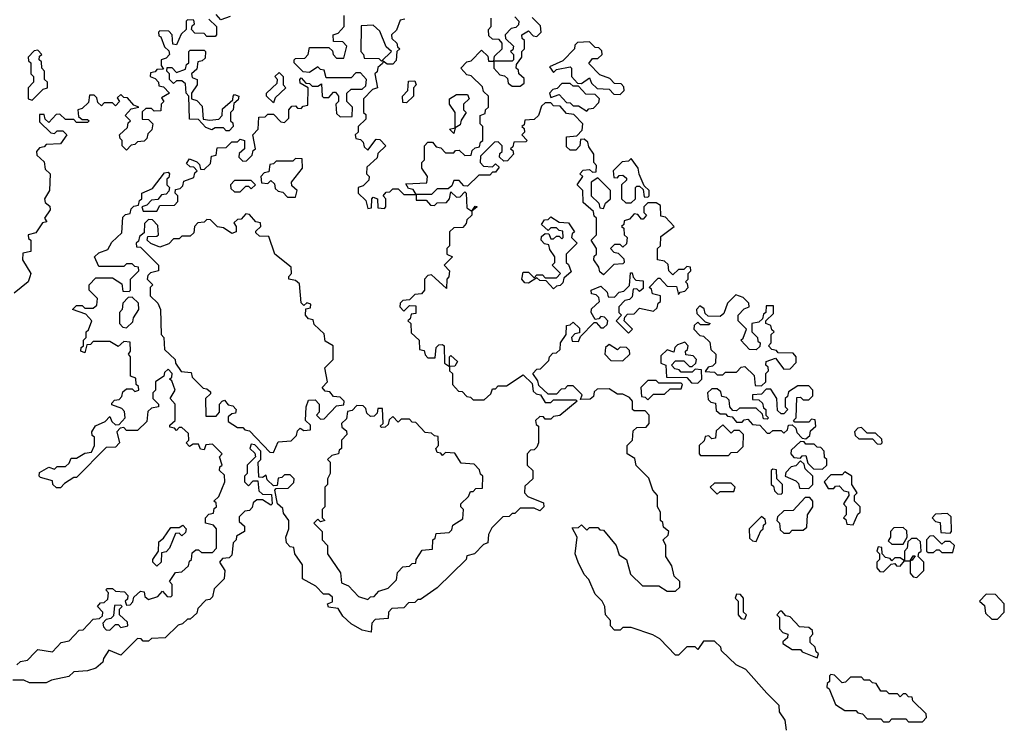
# Model space of a CAD drawing. Extents: x 2737311 to 2867920, y 875798 to 1012690.
# Tile 40 of 79: x 2785410 to 2788960, y 979276 to 981830. Entities that reach past the tile are written whole.
import ezdxf

# ---------------------------------------------------------------- set-up
doc = ezdxf.new("R2010")
doc.units = 0

msp = doc.modelspace()

# ---------------------------------------------------------------- linework, layer by layer
at = {"layer": '0CON20XD'}
for points in [[(2786091.7, 981831.7), (2786120, 981805), (2786120, 981775), (2786115, 981770), (2786085, 981770), (2786075, 981780), (2786041.7, 981781.7), (2786030, 981795), (2786031.7, 981808.3), (2786040, 981815), (2786038.3, 981828.3), (2786015, 981830), (2786010, 981825), (2786010, 981795), (2785991.7, 981778.3), (2785975, 981740), (2785961.7, 981741.7), (2785960, 981775), (2785948.3, 981788.3), (2785915, 981790), (2785910, 981785), (2785911.7, 981771.7), (2785918.3, 981768.3), (2785931.7, 981731.7), (2785948.3, 981718.3), (2785950, 981705), (2785938.3, 981691.7), (2785920, 981685), (2785920, 981665), (2785928.3, 981651.7), (2785905, 981650), (2785898.3, 981641.7), (2785881.7, 981638.3), (2785880, 981625), (2785898.3, 981618.3), (2785910, 981605), (2785911.7, 981591.7), (2785928.3, 981588.3), (2785950, 981565), (2785921.7, 981548.3), (2785930, 981535), (2785920, 981525), (2785918.3, 981501.7), (2785895, 981500), (2785885, 981510), (2785865, 981510), (2785851.7, 981498.3), (2785851.7, 981471.7), (2785875, 981470), (2785890, 981455), (2785887, 981433), (2785871.7, 981418.3), (2785868.3, 981401.7), (2785858.3, 981391.7), (2785835, 981390), (2785825, 981380), (2785811.7, 981378.3), (2785795, 981360), (2785780, 981375), (2785780, 981395), (2785771.7, 981401.7), (2785770, 981415), (2785798.3, 981441.7), (2785801.7, 981458.3), (2785810, 981465), (2785790, 981485), (2785811.7, 981508.3), (2785840, 981515), (2785821.7, 981521.7), (2785798.3, 981548.3), (2785785, 981550), (2785775, 981560), (2785761.7, 981548.3), (2785770, 981535), (2785755, 981520), (2785745, 981530), (2785715, 981530), (2785705, 981520), (2785691.7, 981531.7), (2785688.3, 981548.3), (2785678.3, 981558.3), (2785661.7, 981558.3), (2785658.3, 981531.7), (2785635, 981510), (2785620, 981505), (2785621.7, 981481.7), (2785635, 981470), (2785655, 981470), (2785660, 981465), (2785655, 981460), (2785615, 981460), (2785605, 981470), (2785575, 981470), (2785555, 981490), (2785541.7, 981488.3), (2785515, 981460), (2785501.7, 981471.7), (2785498.3, 981488.3), (2785481.7, 981488.3), (2785481.7, 981461.7), (2785521.7, 981421.7), (2785535, 981420), (2785545, 981430), (2785565, 981430), (2785580, 981415), (2785557, 981383), (2785505, 981380), (2785498.3, 981371.7), (2785481.7, 981368.3), (2785470, 981355), (2785471.7, 981341.7), (2785498.3, 981318.3), (2785501.7, 981291.7), (2785520, 981275), (2785517.5, 981215), (2785500, 981185), (2785501.7, 981171.7), (2785518.3, 981158.3), (2785520, 981145), (2785500, 981115), (2785508.3, 981101.7), (2785491.7, 981098.3), (2785468.3, 981061.7), (2785440, 981055), (2785441.7, 981041.7), (2785450, 981035), (2785450, 980995), (2785421.7, 980988.3), (2785420, 980965), (2785450, 980915), (2785447, 980903), (2785440, 980885), (2785390, 980845)], [(2785571.7, 980158.3), (2785557, 980143), (2785543, 980143), (2785530, 980155), (2785528.3, 980168.3), (2785485, 980180), (2785480, 980185), (2785481.7, 980198.3), (2785515, 980217.5), (2785535, 980210), (2785545, 980220), (2785575, 980220), (2785588.3, 980231.7), (2785595, 980250), (2785615, 980250), (2785645, 980267.5), (2785668.3, 980271.7), (2785680, 980295), (2785680, 980325), (2785671.7, 980331.7), (2785670, 980345), (2785683.6, 980366.4), (2785718.3, 980381.7), (2785735, 980400), (2785741.7, 980381.7), (2785755, 980370), (2785768.3, 980371.7), (2785790, 980395), (2785788.3, 980418.3), (2785778.3, 980428.3), (2785741.7, 980441.7), (2785741.7, 980448.3), (2785751.7, 980458.3), (2785768.3, 980461.7), (2785778.3, 980471.7), (2785781.7, 980488.3), (2785795, 980500), (2785815, 980500), (2785825, 980490), (2785840, 980495), (2785838.3, 980508.3), (2785830, 980515), (2785828.3, 980538.3), (2785810, 980545), (2785810, 980615), (2785802.5, 980625), (2785810, 980635), (2785808.3, 980668.3), (2785785, 980670), (2785765, 980652.5), (2785735, 980670), (2785675, 980670), (2785665, 980660), (2785651.7, 980658.3), (2785645, 980630), (2785630, 980635), (2785631.7, 980648.3), (2785640, 980655), (2785640, 980675), (2785650, 980685), (2785650, 980705), (2785658.3, 980711.7), (2785670, 980745), (2785648.3, 980768.3), (2785600, 980785), (2785615, 980800), (2785635, 980800), (2785645, 980790), (2785675, 980790), (2785688.3, 980801.7), (2785690, 980825), (2785660, 980855), (2785660, 980875), (2785685, 980900), (2785745, 980900), (2785778.3, 980878.3), (2785781.7, 980851.7), (2785805, 980850), (2785810, 980855), (2785810, 980895), (2785840, 980925), (2785838.3, 980938.3), (2785825, 980940), (2785815, 980950), (2785795, 980950), (2785785, 980940), (2785695, 980940), (2785680, 980975), (2785695, 980990), (2785728.3, 981001.7), (2785741.7, 981028.3), (2785778.3, 981061.7), (2785781.7, 981118.3), (2785791.7, 981128.3), (2785808.3, 981131.7), (2785811.7, 981148.3), (2785821.7, 981158.3), (2785838.3, 981161.7), (2785841.7, 981178.3), (2785850, 981185), (2785850, 981205), (2785888.3, 981221.7), (2785931.7, 981278.3), (2785945, 981280), (2785950, 981275), (2785948.3, 981261.7), (2785940, 981255), (2785940, 981235), (2785950, 981225), (2785948.3, 981211.7), (2785938.3, 981201.7), (2785921.7, 981198.3), (2785908.3, 981181.7), (2785885, 981180), (2785868.3, 981161.7), (2785850, 981155), (2785855, 981140), (2785905, 981140), (2785915, 981160), (2785968.3, 981161.7), (2785980, 981175), (2785980, 981195), (2785970, 981205), (2785971.7, 981218.3), (2785988.3, 981221.7), (2785998.3, 981231.7), (2786001.7, 981248.3), (2786038.3, 981261.7), (2786041.7, 981278.3), (2786050, 981285), (2786038.3, 981298.3), (2786025, 981300), (2786011.7, 981311.7), (2786021.7, 981328.3), (2786048.3, 981318.3), (2786058.3, 981308.3), (2786061.7, 981291.7), (2786075, 981290), (2786098.3, 981311.7), (2786101.7, 981338.3), (2786118.3, 981341.7), (2786121.7, 981368.3), (2786155, 981370), (2786175, 981390), (2786195, 981390), (2786205, 981400), (2786220, 981395), (2786220, 981365), (2786201.7, 981348.3), (2786200, 981335), (2786215, 981320), (2786228.3, 981321.7), (2786248.3, 981341.7), (2786251.7, 981358.3), (2786260, 981365), (2786250, 981415), (2786270, 981435), (2786271.7, 981478.3), (2786295, 981480), (2786305, 981490), (2786325, 981490), (2786351.7, 981461.7), (2786365, 981460), (2786380, 981475), (2786380, 981505), (2786391.7, 981518.3), (2786405, 981520), (2786411.7, 981511.7), (2786425, 981510), (2786431.7, 981518.3), (2786448.3, 981521.7), (2786450, 981585), (2786421.7, 981601.7), (2786420, 981615), (2786425, 981620), (2786441.7, 981601.7), (2786455, 981600), (2786465, 981590), (2786485, 981590), (2786498.3, 981598.3), (2786500, 981555), (2786505, 981550), (2786525, 981550), (2786541.7, 981568.3), (2786548.3, 981568.3), (2786560, 981555), (2786560, 981535), (2786550, 981525), (2786551.7, 981491.7), (2786565, 981480), (2786608.3, 981481.7), (2786610, 981515), (2786590, 981535), (2786590, 981565), (2786605, 981580), (2786645, 981580), (2786658.3, 981591.7), (2786660, 981615), (2786638.3, 981638.3), (2786621.7, 981638.3), (2786605, 981620), (2786515, 981620), (2786508.3, 981648.3), (2786495, 981650), (2786485, 981660), (2786455, 981640), (2786431.7, 981641.7), (2786400, 981675), (2786400, 981685), (2786405, 981690), (2786438.3, 981691.7), (2786450, 981705), (2786455, 981730), (2786525, 981730), (2786538.3, 981718.3), (2786540, 981705), (2786551.7, 981691.7), (2786578.3, 981691.7), (2786590, 981735), (2786575, 981750), (2786541.7, 981751.7), (2786540, 981775), (2786558.3, 981781.7), (2786580, 981805), (2786580, 981845)], [(2786168.3, 981841.7), (2786135, 981830), (2786118.3, 981848.3)], [(2786798.3, 981831.7), (2786781.7, 981828.3), (2786768.3, 981791.7), (2786750, 981775), (2786751.7, 981761.7), (2786770, 981745), (2786771.7, 981731.7), (2786780, 981725), (2786770, 981715), (2786767, 981683), (2786755, 981670), (2786735, 981670), (2786720, 981680), (2786718.3, 981671.7), (2786701.7, 981658.3), (2786698.3, 981641.7), (2786690, 981635), (2786700, 981585), (2786681.7, 981578.3), (2786650, 981545), (2786650, 981495), (2786658.3, 981488.3), (2786658.3, 981471.7), (2786630, 981445), (2786630, 981425), (2786620, 981415), (2786621.7, 981401.7), (2786638.3, 981398.3), (2786648.3, 981388.3), (2786651.7, 981371.7), (2786665, 981360), (2786695, 981400), (2786708.3, 981398.3), (2786730, 981375), (2786701.7, 981348.3), (2786698.3, 981331.7), (2786661.7, 981298.3), (2786660, 981275), (2786670, 981265), (2786668.3, 981251.7), (2786648.3, 981231.7), (2786630, 981225), (2786630, 981205), (2786658.3, 981178.3), (2786665, 981150), (2786678.3, 981151.7), (2786680, 981185), (2786685, 981190), (2786700, 981185), (2786701.7, 981151.7), (2786725, 981150), (2786730, 981155), (2786730, 981185), (2786720, 981195), (2786731.7, 981208.3), (2786745, 981210), (2786755, 981220), (2786775, 981220), (2786795, 981200), (2786840, 981200), (2786828.3, 981218.3), (2786811.7, 981221.7), (2786801.7, 981238.3), (2786878.3, 981241.7), (2786880, 981265), (2786860, 981295), (2786860, 981315), (2786870, 981325), (2786870, 981375), (2786881.7, 981388.3), (2786898.3, 981388.3), (2786911.7, 981371.7), (2786928.3, 981368.3), (2786945, 981350), (2786975, 981350), (2786981.7, 981358.3), (2786995, 981360), (2787015, 981340), (2787038.3, 981341.7), (2787041.7, 981358.3), (2787051.7, 981368.3), (2787068.3, 981371.7), (2787071.7, 981388.3), (2787080, 981395), (2787080, 981445), (2787070, 981455), (2787070, 981485), (2787088.3, 981491.7), (2787090, 981505), (2787100, 981515), (2787100, 981555), (2787081.7, 981571.7), (2787078.3, 981588.3), (2787038.3, 981628.3), (2787021.7, 981631.7), (2787000, 981655), (2787021.7, 981678.3), (2787038.3, 981681.7), (2787075, 981720), (2787098.3, 981698.3), (2787100, 981680), (2787120, 981680), (2787121.7, 981698.3), (2787150, 981725), (2787150, 981745), (2787138.3, 981758.3), (2787115, 981760), (2787101.7, 981771.7), (2787100, 981795), (2787110, 981805), (2787110, 981835)], [(2787195, 981840), (2787210, 981825), (2787208.3, 981811.7), (2787198.3, 981801.7), (2787181.7, 981798.3), (2787160, 981775), (2787161.7, 981761.7), (2787190, 981735), (2787188.3, 981721.7), (2787180, 981715), (2787190, 981705), (2787190, 981685), (2787185, 981680), (2787120, 981680), (2787120, 981655), (2787141.7, 981631.7), (2787158.3, 981628.3), (2787168.3, 981618.3), (2787171.7, 981601.7), (2787185, 981590), (2787215, 981590), (2787228.3, 981601.7), (2787228.3, 981618.3), (2787210, 981635), (2787208.3, 981648.3), (2787200, 981655), (2787201.7, 981668.3), (2787220, 981695), (2787220, 981715), (2787230, 981725), (2787230, 981755), (2787221.7, 981761.7), (2787220, 981775), (2787245, 981790), (2787261.7, 981771.7), (2787275, 981770), (2787290, 981785), (2787288.3, 981808.3), (2787258.3, 981838.3)], [(2786715, 981680), (2786750, 981715), (2786731.7, 981731.7), (2786708.3, 981788.3), (2786685, 981810), (2786641.7, 981808.3), (2786640, 981715), (2786650, 981705), (2786651.7, 981691.7), (2786705, 981690), (2786715, 981680)], [(2785455, 981540), (2785495, 981580), (2785510, 981585), (2785510, 981605), (2785500, 981615), (2785500, 981645), (2785490, 981655), (2785488.3, 981678.3), (2785480, 981685), (2785481.7, 981698.3), (2785490, 981705), (2785475, 981720), (2785461.7, 981718.3), (2785440, 981695), (2785441.7, 981681.7), (2785450, 981675), (2785450, 981635), (2785460, 981625), (2785460, 981605), (2785440, 981585), (2785440, 981545), (2785455, 981540)], [(2786165, 981430), (2786155, 981430), (2786145, 981440), (2786115, 981440), (2786103, 981433), (2786081.7, 981441.7), (2786055, 981470), (2786021.7, 981471.7), (2786020, 981555), (2786010, 981565), (2786008.3, 981598.3), (2785995, 981610), (2785975, 981610), (2785965, 981600), (2785950, 981615), (2785950, 981635), (2785940, 981645), (2785941.7, 981658.3), (2785958.3, 981658.3), (2785975, 981640), (2786008.3, 981651.7), (2786011.7, 981668.3), (2786020, 981675), (2786020, 981715), (2786025, 981720), (2786075, 981720), (2786080, 981715), (2786078.3, 981691.7), (2786068.3, 981681.7), (2786051.7, 981678.3), (2786048.3, 981651.7), (2786030, 981635), (2786031.7, 981621.7), (2786050, 981615), (2786050, 981595), (2786030, 981565), (2786030, 981545), (2786048.3, 981538.3), (2786068.3, 981518.3), (2786071.7, 981471.7), (2786095, 981467.5), (2786128.3, 981471.7), (2786140, 981485), (2786141.7, 981508.3), (2786178.3, 981541.7), (2786180, 981555), (2786185, 981560), (2786200, 981555), (2786198.3, 981541.7), (2786181.7, 981528.3), (2786180, 981505), (2786170, 981495), (2786170, 981465), (2786178.3, 981458.3), (2786180, 981445), (2786165, 981430)], [(2787575, 981560), (2787590, 981575), (2787588.3, 981588.3), (2787578.3, 981598.3), (2787555, 981600), (2787538.3, 981618.3), (2787501.7, 981631.7), (2787461.7, 981671.7), (2787475, 981690), (2787495, 981690), (2787510, 981705), (2787508.3, 981718.3), (2787498.3, 981728.3), (2787485, 981730), (2787465, 981750), (2787421.7, 981748.3), (2787411.7, 981738.3), (2787410, 981725), (2787368.3, 981681.7), (2787320, 981660), (2787335, 981640), (2787345, 981650), (2787395, 981660), (2787400, 981655), (2787400, 981625), (2787421.7, 981601.7), (2787435, 981600), (2787465, 981620), (2787471.7, 981601.7), (2787491.7, 981581.7), (2787535, 981580), (2787551.7, 981561.7), (2787575, 981560)], [(2786325, 981530), (2786300, 981555), (2786300, 981565), (2786338.3, 981601.7), (2786340, 981615), (2786330, 981625), (2786345, 981640), (2786360, 981625), (2786360, 981595), (2786370, 981585), (2786331.7, 981548.3), (2786325, 981530)], [(2786805, 981530), (2786791.7, 981531.7), (2786790, 981555), (2786810, 981575), (2786811.7, 981608.3), (2786835, 981610), (2786840, 981595), (2786830, 981585), (2786830, 981555), (2786805, 981530)], [(2787455, 981500), (2787461.7, 981508.3), (2787478.3, 981511.7), (2787498.3, 981531.7), (2787500, 981545), (2787485, 981560), (2787451.7, 981561.7), (2787425, 981590), (2787405, 981590), (2787395, 981600), (2787365, 981600), (2787348.3, 981581.7), (2787331.7, 981578.3), (2787320, 981565), (2787325, 981550), (2787355, 981560), (2787381.7, 981531.7), (2787395, 981530), (2787405, 981520), (2787425, 981520), (2787455, 981500)], [(2786975, 981420), (2786960, 981435), (2786980, 981440), (2786980, 981495), (2786960, 981525), (2786960, 981545), (2786985, 981560), (2787025, 981560), (2787030, 981545), (2787010, 981525), (2787010, 981505), (2787020, 981495), (2787001.7, 981468.3), (2786998.3, 981451.7), (2786980, 981440), (2786975, 981420)], [(2787590, 981105), (2787588.3, 981091.7), (2787580, 981085), (2787588.3, 981078.3), (2787590, 981055), (2787600, 981045), (2787598.3, 981021.7), (2787585, 981010), (2787575, 981020), (2787555, 981020), (2787540, 981005), (2787551.7, 980991.7), (2787568.3, 980988.3), (2787588.3, 980968.3), (2787590, 980955), (2787585, 980950), (2787551.7, 980948.3), (2787515, 980910), (2787501.7, 980921.7), (2787498.3, 980938.3), (2787480, 980965), (2787481.7, 980978.3), (2787490, 980985), (2787490, 981005), (2787470, 981035), (2787490, 981055), (2787490, 981115), (2787481.7, 981121.7), (2787478.3, 981138.3), (2787441.7, 981171.7), (2787440, 981215), (2787420, 981235), (2787440, 981265), (2787430, 981275), (2787441.7, 981288.3), (2787465, 981290), (2787475, 981280), (2787488.3, 981281.7), (2787490, 981305), (2787480, 981315), (2787480, 981345), (2787461.7, 981371.7), (2787458.3, 981388.3), (2787445, 981400), (2787431.7, 981398.3), (2787430, 981375), (2787415, 981360), (2787395, 981360), (2787381.7, 981371.7), (2787381.7, 981408.3), (2787418.3, 981411.7), (2787438.3, 981431.7), (2787440, 981455), (2787408.3, 981488.3), (2787381.7, 981491.7), (2787358.3, 981518.3), (2787335, 981520), (2787325, 981530), (2787305, 981530), (2787291.7, 981518.3), (2787280, 981485), (2787265, 981470), (2787231.7, 981468.3), (2787228.3, 981451.7), (2787220, 981445), (2787228.3, 981438.3), (2787230, 981425), (2787220, 981415), (2787240, 981395), (2787235, 981390), (2787191.7, 981388.3), (2787188.3, 981371.7), (2787180, 981365), (2787188.3, 981358.3), (2787190, 981345), (2787168.3, 981321.7), (2787155, 981320), (2787140, 981335), (2787141.7, 981348.3), (2787150, 981355), (2787150, 981375), (2787135, 981390), (2787121.7, 981388.3), (2787071.7, 981338.3), (2787070, 981315), (2787081.7, 981301.7), (2787115, 981300), (2787125, 981310), (2787138.3, 981298.3), (2787125, 981280), (2787115, 981280), (2787105, 981270), (2787065, 981270), (2787025, 981230), (2787011.7, 981231.7), (2786995, 981250), (2786975, 981250), (2786968.3, 981231.7), (2786955, 981220), (2786915, 981220), (2786895, 981200), (2786840, 981200), (2786840, 981180), (2786875, 981180), (2786891.7, 981161.7), (2786905, 981160), (2786915, 981170), (2786948.3, 981171.7), (2786960, 981185), (2786965, 981210), (2786985, 981190), (2786998.3, 981191.7), (2787015, 981210), (2787020, 981205), (2787021.7, 981151.7), (2787040, 981140), (2787051.7, 981158.3), (2787060, 981155), (2787040, 981140), (2787040, 981125), (2787021.7, 981108.3), (2787020, 981095), (2787008.3, 981081.7), (2786975, 981080), (2786960, 981065), (2786960, 981015), (2786950, 981005), (2786950, 980985), (2786970, 980975), (2786940, 980945), (2786960, 980925), (2786957, 980903), (2786950, 980895), (2786948.3, 980861.7), (2786908.3, 980898.3), (2786895, 980910), (2786881.7, 980908.3), (2786870, 980895), (2786870, 980855), (2786858.3, 980841.7), (2786835, 980840), (2786815, 980820), (2786791.7, 980818.3), (2786781.7, 980808.3), (2786780, 980795), (2786795, 980780), (2786815, 980800), (2786838.3, 980798.3), (2786838.3, 980771.7), (2786821.7, 980768.3), (2786818.3, 980751.7), (2786810, 980745), (2786820, 980735), (2786821.7, 980701.7), (2786850, 980675), (2786851.7, 980641.7), (2786868.3, 980638.3), (2786871.7, 980621.7), (2786881.7, 980611.7), (2786908.3, 980611.7), (2786911.7, 980648.3), (2786921.7, 980658.3), (2786935, 980660), (2786940, 980655), (2786941.7, 980591.7), (2786960, 980580), (2786960, 980615), (2786965, 980620), (2786988.3, 980598.3), (2786978.3, 980581.7), (2786960, 980580), (2786960, 980565), (2786970, 980555), (2786970, 980515), (2786991.7, 980491.7), (2787005, 980490), (2787021.7, 980471.7), (2787035, 980470), (2787045, 980460), (2787085, 980460), (2787108.3, 980481.7), (2787115, 980500), (2787125, 980500), (2787135, 980510), (2787165, 980510), (2787225, 980550), (2787258.3, 980518.3), (2787261.7, 980491.7), (2787271.7, 980481.7), (2787288.3, 980478.3), (2787305, 980450), (2787325, 980450), (2787335, 980460), (2787415, 980460), (2787420, 980455), (2787357, 980403), (2787335, 980400), (2787325, 980390), (2787305, 980390), (2787298.3, 980398.3), (2787285, 980400), (2787270, 980385), (2787271.7, 980371.7), (2787280, 980365), (2787280, 980305), (2787275, 980290), (2787265, 980280), (2787251.7, 980278.3), (2787240, 980265), (2787240, 980225), (2787260, 980205), (2787260, 980175), (2787231.7, 980148.3), (2787230, 980125), (2787241.7, 980111.7), (2787298.3, 980088.3), (2787300, 980075), (2787285, 980060), (2787265, 980070), (2787215, 980070), (2787195, 980050), (2787185, 980050), (2787175, 980040), (2787151.7, 980038.3), (2787111.7, 979998.3), (2787100, 979975), (2787097.5, 979945), (2787081.7, 979938.3), (2787050, 979905), (2787021.7, 979898.3), (2787020, 979885), (2786915, 979782.5), (2786855, 979740), (2786845, 979740), (2786835, 979730), (2786811.7, 979728.3), (2786795, 979710), (2786751.7, 979708.3), (2786740, 979695), (2786738.3, 979671.7), (2786691.7, 979668.3), (2786680, 979655), (2786677, 979623), (2786645, 979630), (2786605, 979652.5), (2786575, 979680), (2786558.3, 979708.3), (2786523, 979713), (2786520, 979725), (2786538.3, 979731.7), (2786538.3, 979748.3), (2786525, 979760), (2786505, 979760), (2786478.3, 979788.3), (2786430, 979815), (2786430, 979865), (2786402.5, 979905), (2786398.3, 979928.3), (2786385, 979930), (2786372.5, 979945), (2786370, 979965), (2786380, 979995), (2786380, 980025), (2786361.7, 980051.7), (2786358.3, 980068.3), (2786340, 980085), (2786330, 980135), (2786335, 980140), (2786378.3, 980141.7), (2786398.3, 980161.7), (2786400, 980175), (2786385, 980190), (2786365, 980190), (2786355, 980180), (2786341.7, 980178.3), (2786338.3, 980151.7), (2786325, 980150), (2786301.7, 980171.7), (2786298.3, 980188.3), (2786285, 980180), (2786271.7, 980181.7), (2786270, 980235), (2786280, 980245), (2786280, 980275), (2786258.3, 980298.3), (2786245, 980300), (2786240, 980285), (2786258.3, 980268.3), (2786260, 980255), (2786230, 980225), (2786230, 980195), (2786220, 980185), (2786220, 980165), (2786235, 980150), (2786251.7, 980168.3), (2786268.3, 980168.3), (2786271.7, 980131.7), (2786285, 980120), (2786318.3, 980118.3), (2786320, 980085), (2786315, 980080), (2786285, 980100), (2786265, 980100), (2786251.7, 980088.3), (2786248.3, 980071.7), (2786238.3, 980061.7), (2786221.7, 980058.3), (2786201.7, 980038.3), (2786201.7, 980021.7), (2786220, 980005), (2786220, 979985), (2786191.7, 979968.3), (2786190, 979955), (2786180, 979945), (2786175, 979900), (2786165, 979890), (2786141.7, 979888.3), (2786130, 979875), (2786150, 979845), (2786147.5, 979815), (2786111.7, 979778.3), (2786105, 979750), (2786095, 979740), (2786081.7, 979738.3), (2786051.7, 979708.3), (2786048.3, 979691.7), (2786025, 979670), (2786015, 979670), (2785997, 979653), (2785981.7, 979648.3), (2785935, 979602.5), (2785885, 979600), (2785875, 979590), (2785855, 979590), (2785848.3, 979598.3), (2785835, 979600), (2785775, 979540), (2785731.7, 979558.3), (2785711.7, 979528.3), (2785710, 979515), (2785685, 979493.3), (2785655, 979483.3), (2785605, 979480), (2785587, 979463), (2785525, 979450), (2785505, 979440), (2785445, 979440), (2785425, 979450), (2785385, 979450)], [(2786405, 981190), (2786410, 981215), (2786391.7, 981231.7), (2786390, 981245), (2786430, 981295), (2786428.3, 981328.3), (2786405, 981330), (2786395, 981320), (2786335, 981320), (2786325, 981310), (2786311.7, 981308.3), (2786308.3, 981281.7), (2786291.7, 981278.3), (2786280, 981265), (2786281.7, 981241.7), (2786305, 981240), (2786315, 981250), (2786328.3, 981238.3), (2786331.7, 981221.7), (2786341.7, 981211.7), (2786358.3, 981208.3), (2786375, 981190), (2786405, 981190)], [(2787615, 981170), (2787630, 981185), (2787630, 981225), (2787635, 981230), (2787645, 981230), (2787658.3, 981218.3), (2787661.7, 981191.7), (2787675, 981190), (2787680, 981195), (2787680, 981215), (2787661.7, 981231.7), (2787643, 981273), (2787640, 981295), (2787615, 981330), (2787605, 981320), (2787581.7, 981318.3), (2787550, 981285), (2787551.7, 981261.7), (2787565, 981260), (2787571.7, 981268.3), (2787585, 981270), (2787598.3, 981258.3), (2787598.3, 981251.7), (2787580, 981235), (2787580, 981185), (2787595, 981170), (2787615, 981170)], [(2787515, 981150), (2787521.7, 981168.3), (2787540, 981185), (2787540, 981215), (2787495, 981260), (2787470, 981245), (2787470, 981195), (2787498.3, 981168.3), (2787501.7, 981151.7), (2787515, 981150)], [(2786205, 981210), (2786225, 981230), (2786235, 981230), (2786245, 981220), (2786260, 981235), (2786245, 981250), (2786185, 981250), (2786170, 981235), (2786171.7, 981221.7), (2786185, 981210), (2786205, 981210)], [(2788175, 979270), (2788170, 979305), (2788150, 979335), (2788148.3, 979358.3), (2788103.3, 979403.3), (2788028.3, 979488.3), (2787993.3, 979505), (2787940, 979555), (2787938.3, 979568.3), (2787915, 979590), (2787875, 979590), (2787855, 979560), (2787845, 979570), (2787815, 979570), (2787785, 979540), (2787775, 979540), (2787718.3, 979598.3), (2787692.5, 979612.5), (2787615, 979640), (2787585, 979640), (2787575, 979630), (2787555, 979630), (2787540, 979645), (2787540, 979665), (2787522.5, 979685), (2787520, 979715), (2787510, 979735), (2787485, 979760), (2787462.5, 979812.5), (2787445, 979830), (2787423.3, 979875), (2787412.5, 979905), (2787420, 979965), (2787401.7, 979998.3), (2787425, 980000), (2787435, 980010), (2787455, 979990), (2787465, 980000), (2787495, 980000), (2787501.7, 979991.7), (2787515, 979990), (2787560, 979935), (2787571.7, 979901.7), (2787597.5, 979885), (2787611.7, 979831.7), (2787655, 979790), (2787715, 979790), (2787745, 979770), (2787775, 979770), (2787790, 979785), (2787790, 979805), (2787770, 979825), (2787761.7, 979861.7), (2787740, 979895), (2787740, 979935), (2787730, 979955), (2787748.3, 979971.7), (2787750, 979985), (2787731.7, 980001.7), (2787728.3, 980018.3), (2787720, 980025), (2787720, 980055), (2787710, 980075), (2787710, 980115), (2787692.5, 980135), (2787678.3, 980178.3), (2787633, 980223), (2787628.3, 980248.3), (2787600, 980265), (2787600, 980295), (2787620, 980315), (2787621.7, 980348.3), (2787635, 980360), (2787668.3, 980361.7), (2787680, 980375), (2787680, 980405), (2787665, 980420), (2787625, 980420), (2787620, 980425), (2787620, 980455), (2787608.3, 980468.3), (2787585, 980480), (2787565, 980480), (2787535, 980500), (2787491.7, 980498.3), (2787481.7, 980488.3), (2787478.3, 980471.7), (2787467, 980463), (2787431.7, 980461.7), (2787438.3, 980478.3), (2787405, 980510), (2787385, 980510), (2787375, 980500), (2787361.7, 980498.3), (2787345, 980480), (2787315, 980480), (2787281.7, 980511.7), (2787278.3, 980528.3), (2787260, 980555), (2787275, 980570), (2787288.3, 980571.7), (2787318.3, 980601.7), (2787320, 980615), (2787331.7, 980628.3), (2787345, 980630), (2787358.3, 980641.7), (2787360, 980665), (2787380, 980695), (2787381.7, 980728.3), (2787395, 980730), (2787405, 980740), (2787428.3, 980718.3), (2787428.3, 980701.7), (2787411.7, 980698.3), (2787400, 980685), (2787401.7, 980671.7), (2787425, 980670), (2787431.7, 980688.3), (2787481.7, 980738.3), (2787488.3, 980738.3), (2787505, 980720), (2787515, 980720), (2787528.3, 980731.7), (2787530, 980745), (2787518.3, 980758.3), (2787505, 980760), (2787498.3, 980751.7), (2787485, 980750), (2787470, 980775), (2787471.7, 980788.3), (2787500, 980815), (2787498.3, 980828.3), (2787488.3, 980838.3), (2787471.7, 980841.7), (2787470, 980855), (2787505, 980870), (2787528.3, 980848.3), (2787531.7, 980831.7), (2787555, 980830), (2787571.7, 980848.3), (2787588.3, 980851.7), (2787608.3, 980871.7), (2787611.7, 980918.3), (2787618.3, 980918.3), (2787621.7, 980901.7), (2787631.7, 980891.7), (2787658.3, 980888.3), (2787658.3, 980861.7), (2787645, 980850), (2787635, 980860), (2787621.7, 980858.3), (2787618.3, 980831.7), (2787608.3, 980821.7), (2787591.7, 980818.3), (2787570, 980795), (2787570, 980775), (2787580, 980765), (2787560, 980745), (2787605, 980700), (2787620, 980715), (2787590, 980745), (2787591.7, 980758.3), (2787601.7, 980768.3), (2787625, 980770), (2787645, 980790), (2787695, 980780), (2787708.3, 980791.7), (2787711.7, 980808.3), (2787720, 980815), (2787720, 980835), (2787691.7, 980841.7), (2787688.3, 980858.3), (2787680, 980865), (2787711.7, 980898.3), (2787718.3, 980898.3), (2787745, 980870), (2787778.3, 980868.3), (2787785, 980840), (2787791.7, 980848.3), (2787808.3, 980851.7), (2787820, 980865), (2787818.3, 980878.3), (2787810, 980885), (2787820, 980895), (2787820, 980915), (2787830, 980925), (2787828.3, 980938.3), (2787815, 980940), (2787805, 980930), (2787785, 980930), (2787765, 980910), (2787750, 980925), (2787748.3, 980948.3), (2787735, 980960), (2787710, 980965), (2787710, 981005), (2787720, 981015), (2787721.7, 981048.3), (2787770, 981085), (2787738.3, 981118.3), (2787721.7, 981121.7), (2787720, 981160), (2787705, 981170), (2787675, 981170), (2787660, 981155), (2787660, 981135), (2787670, 981125), (2787658.3, 981111.7), (2787651.7, 981111.7), (2787638.3, 981128.3), (2787625, 981130), (2787608.3, 981111.7), (2787590, 981105)], [(2786325, 980270), (2786341.7, 980308.3), (2786388.3, 980311.7), (2786408.3, 980331.7), (2786411.7, 980348.3), (2786421.7, 980358.3), (2786435, 980350), (2786458.3, 980351.7), (2786458.3, 980368.3), (2786440, 980385), (2786442.5, 980435), (2786451.7, 980458.3), (2786475, 980460), (2786490, 980445), (2786490, 980415), (2786480, 980405), (2786495, 980390), (2786508.3, 980391.7), (2786551.7, 980438.3), (2786578.3, 980441.7), (2786580, 980455), (2786565, 980470), (2786541.7, 980471.7), (2786528.3, 980488.3), (2786511.7, 980491.7), (2786500, 980505), (2786520, 980525), (2786510, 980575), (2786540, 980605), (2786540, 980655), (2786511.7, 980671.7), (2786508.3, 980698.3), (2786471.7, 980731.7), (2786468.3, 980748.3), (2786451.7, 980751.7), (2786440, 980765), (2786441.7, 980788.3), (2786458.3, 980791.7), (2786460, 980805), (2786445, 980810), (2786435, 980800), (2786425, 980810), (2786418.3, 980878.3), (2786405, 980890), (2786380, 980895), (2786380, 980905), (2786390, 980915), (2786388.3, 980938.3), (2786330, 980985), (2786308.3, 981048.3), (2786275, 981050), (2786261.7, 981061.7), (2786261.7, 981068.3), (2786280, 981085), (2786278.3, 981098.3), (2786261.7, 981101.7), (2786238.3, 981128.3), (2786225, 981130), (2786208.3, 981111.7), (2786195, 981110), (2786181.7, 981098.3), (2786190, 981085), (2786190, 981065), (2786175, 981060), (2786145, 981080), (2786123, 981083), (2786098.3, 981108.3), (2786085, 981110), (2786075, 981100), (2786051.7, 981098.3), (2786040, 981085), (2786038.3, 981061.7), (2786025, 981050), (2785995, 981050), (2785985, 981040), (2785965, 981040), (2785948.3, 981021.7), (2785915, 981010), (2785883, 981023), (2785870, 981035), (2785871.7, 981048.3), (2785905, 981050), (2785910, 981055), (2785908.3, 981088.3), (2785888.3, 981108.3), (2785875, 981110), (2785860, 981095), (2785858.3, 981061.7), (2785841.7, 981048.3), (2785838.3, 981031.7), (2785830, 981025), (2785831.7, 981011.7), (2785845, 981010), (2785910, 980945), (2785910, 980925), (2785881.7, 980918.3), (2785871.7, 980908.3), (2785870, 980895), (2785890, 980875), (2785880, 980865), (2785880, 980835), (2785908.3, 980808.3), (2785917.5, 980785), (2785920, 980695), (2785930, 980685), (2785931.7, 980641.7), (2785970, 980605), (2785971.7, 980591.7), (2785991.7, 980561.7), (2786028.3, 980558.3), (2786031.7, 980541.7), (2786071.7, 980501.7), (2786085, 980500), (2786098.3, 980488.3), (2786098.3, 980481.7), (2786080, 980465), (2786081.7, 980401.7), (2786118.3, 980401.7), (2786130, 980415), (2786130, 980445), (2786140, 980455), (2786148.3, 980458.3), (2786161.7, 980441.7), (2786178.3, 980438.3), (2786190, 980425), (2786188.3, 980411.7), (2786175, 980410), (2786161.7, 980398.3), (2786161.7, 980381.7), (2786195, 980360), (2786215, 980360), (2786221.7, 980351.7), (2786238.3, 980348.3), (2786311.7, 980271.7), (2786325, 980270)], [(2787335, 980860), (2787308.3, 980888.3), (2787285, 980890), (2787275, 980900), (2787245, 980880), (2787231.7, 980881.7), (2787220, 980895), (2787225, 980920), (2787245, 980920), (2787265, 980900), (2787275, 980910), (2787295, 980910), (2787305, 980900), (2787345, 980900), (2787360, 980915), (2787330, 980945), (2787340, 980955), (2787340, 980975), (2787321.7, 981001.7), (2787318.3, 981018.3), (2787301.7, 981021.7), (2787290, 981035), (2787291.7, 981048.3), (2787305, 981060), (2787318.3, 981058.3), (2787325, 981040), (2787335, 981040), (2787345, 981050), (2787355, 981050), (2787365, 981040), (2787370, 981045), (2787368.3, 981068.3), (2787355, 981070), (2787345, 981080), (2787325, 981080), (2787315, 981070), (2787291.7, 981091.7), (2787301.7, 981108.3), (2787315, 981110), (2787325, 981120), (2787355, 981100), (2787388.3, 981098.3), (2787410, 981065), (2787401.7, 981058.3), (2787400, 981045), (2787420, 981025), (2787380, 980985), (2787380, 980955), (2787388.3, 980948.3), (2787398.3, 980921.7), (2787371.7, 980898.3), (2787368.3, 980881.7), (2787358.3, 980871.7), (2787345, 980870), (2787335, 980860)], [(2785795, 980720), (2785818.3, 980741.7), (2785820, 980755), (2785840, 980785), (2785838.3, 980808.3), (2785815, 980830), (2785801.7, 980828.3), (2785781.7, 980808.3), (2785780, 980785), (2785770, 980775), (2785770, 980735), (2785781.7, 980721.7), (2785795, 980720)], [(2788085, 980510), (2788100, 980525), (2788100, 980555), (2788110, 980565), (2788108.3, 980578.3), (2788100, 980585), (2788101.7, 980598.3), (2788135, 980610), (2788165, 980570), (2788188.3, 980571.7), (2788210, 980595), (2788210, 980615), (2788198.3, 980628.3), (2788145, 980630), (2788138.3, 980638.3), (2788121.7, 980641.7), (2788110, 980655), (2788120, 980665), (2788120, 980695), (2788130, 980705), (2788121.7, 980711.7), (2788118.3, 980728.3), (2788100, 980735), (2788100, 980745), (2788128.3, 980771.7), (2788128.3, 980798.3), (2788101.7, 980798.3), (2788100, 980775), (2788091.7, 980768.3), (2788088.3, 980751.7), (2788075, 980740), (2788050, 980735), (2788050, 980705), (2788070, 980685), (2788071.7, 980671.7), (2788080, 980665), (2788078.3, 980651.7), (2788065, 980640), (2788041.7, 980641.7), (2788010, 980675), (2788018.3, 980681.7), (2788030, 980715), (2788000, 980745), (2788000, 980765), (2788021.7, 980788.3), (2788040, 980795), (2788038.3, 980808.3), (2788018.3, 980828.3), (2787991.7, 980838.3), (2787961.7, 980808.3), (2787948.3, 980771.7), (2787935, 980760), (2787891.7, 980761.7), (2787881.7, 980771.7), (2787878.3, 980788.3), (2787861.7, 980798.3), (2787850, 980785), (2787851.7, 980771.7), (2787881.7, 980741.7), (2787900, 980735), (2787895, 980730), (2787865, 980730), (2787855, 980740), (2787841.7, 980728.3), (2787840, 980715), (2787861.7, 980691.7), (2787875, 980690), (2787898.3, 980668.3), (2787901.7, 980641.7), (2787920, 980625), (2787918.3, 980591.7), (2787908.3, 980581.7), (2787891.7, 980578.3), (2787881.7, 980561.7), (2787915, 980560), (2787925, 980550), (2787945, 980550), (2787955, 980560), (2787995, 980560), (2788011.7, 980578.3), (2788025, 980580), (2788058.3, 980548.3), (2788061.7, 980511.7), (2788085, 980510)], [(2787585, 980600), (2787610, 980625), (2787608.3, 980638.3), (2787598.3, 980648.3), (2787575, 980650), (2787565, 980640), (2787535, 980660), (2787521.7, 980648.3), (2787520, 980625), (2787541.7, 980601.7), (2787585, 980600)], [(2787855, 980520), (2787870, 980535), (2787868.3, 980568.3), (2787845, 980570), (2787835, 980560), (2787795, 980560), (2787788.3, 980568.3), (2787771.7, 980571.7), (2787760, 980585), (2787775, 980600), (2787805, 980600), (2787825, 980580), (2787835, 980580), (2787848.3, 980591.7), (2787850, 980605), (2787838.3, 980618.3), (2787811.7, 980621.7), (2787810, 980635), (2787818.3, 980641.7), (2787820, 980655), (2787808.3, 980668.3), (2787781.7, 980658.3), (2787771.7, 980648.3), (2787768.3, 980631.7), (2787745, 980640), (2787721.7, 980618.3), (2787721.7, 980591.7), (2787740, 980585), (2787741.7, 980541.7), (2787815, 980540), (2787831.7, 980521.7), (2787855, 980520)], [(2785400, 979505), (2785413, 979517), (2785438.3, 979521.7), (2785465, 979550), (2785475, 979560), (2785528.3, 979551.7), (2785560, 979585), (2785588.3, 979591.7), (2785625, 979630), (2785638.3, 979631.7), (2785675, 979670), (2785698.3, 979671.7), (2785708.3, 979681.7), (2785710, 979695), (2785690, 979715), (2785701.7, 979728.3), (2785715, 979730), (2785728.3, 979741.7), (2785730, 979765), (2785720, 979775), (2785725, 979780), (2785745, 979780), (2785755, 979770), (2785788.3, 979768.3), (2785800, 979755), (2785798.3, 979741.7), (2785790, 979735), (2785795, 979720), (2785808.3, 979721.7), (2785818.3, 979731.7), (2785821.7, 979748.3), (2785845, 979770), (2785858.3, 979768.3), (2785861.7, 979751.7), (2785875, 979740), (2785908.3, 979751.7), (2785925, 979770), (2785941.7, 979751.7), (2785955, 979750), (2785960, 979755), (2785960, 979795), (2785950, 979805), (2785971.7, 979838.3), (2785995, 979840), (2786018.3, 979861.7), (2786021.7, 979878.3), (2786030, 979885), (2786031.7, 979908.3), (2786045, 979920), (2786055, 979920), (2786065, 979910), (2786105, 979910), (2786120, 979925), (2786120, 979995), (2786108.3, 980008.3), (2786080, 980015), (2786080, 980035), (2786091.7, 980048.3), (2786108.3, 980051.7), (2786111.7, 980068.3), (2786120, 980075), (2786118.3, 980088.3), (2786110, 980095), (2786128.3, 980111.7), (2786150, 980165), (2786148.3, 980188.3), (2786130, 980205), (2786131.7, 980218.3), (2786140, 980225), (2786130, 980255), (2786140, 980265), (2786105, 980300), (2786081.7, 980298.3), (2786075, 980280), (2786061.7, 980281.7), (2786055, 980300), (2786035, 980300), (2786021.7, 980291.7), (2786010, 980305), (2786020, 980315), (2786018.3, 980338.3), (2785995, 980360), (2785985, 980360), (2785975, 980350), (2785968.3, 980358.3), (2785951.7, 980361.7), (2785951.7, 980368.3), (2785970, 980385), (2785970, 980445), (2785952.5, 980465), (2785970, 980495), (2785958.3, 980528.3), (2785950, 980535), (2785958.3, 980541.7), (2785960, 980555), (2785945, 980570), (2785931.7, 980558.3), (2785930, 980545), (2785900, 980525), (2785900, 980495), (2785890, 980485), (2785890, 980465), (2785910, 980445), (2785910, 980435), (2785885, 980430), (2785871.7, 980418.3), (2785868.3, 980381.7), (2785835, 980350), (2785795, 980350), (2785785, 980360), (2785771.7, 980358.3), (2785760, 980345), (2785770, 980305), (2785755, 980290), (2785721.7, 980288.3), (2785615, 980180), (2785605, 980180), (2785571.7, 980158.3)], [(2787675, 980460), (2787695, 980480), (2787735, 980480), (2787755, 980500), (2787795, 980500), (2787800, 980515), (2787795, 980520), (2787715, 980520), (2787705, 980530), (2787675, 980530), (2787650, 980505), (2787651.7, 980471.7), (2787665, 980470), (2787675, 980460)], [(2788245, 980320), (2788258.3, 980331.7), (2788261.7, 980348.3), (2788280, 980365), (2788278.3, 980388.3), (2788265, 980390), (2788255, 980380), (2788205, 980380), (2788200, 980385), (2788210, 980395), (2788211.7, 980468.3), (2788225, 980470), (2788235, 980460), (2788255, 980460), (2788270, 980475), (2788270, 980495), (2788255, 980510), (2788215, 980510), (2788181.7, 980488.3), (2788178.3, 980471.7), (2788170, 980465), (2788170, 980435), (2788180, 980425), (2788165, 980410), (2788155, 980410), (2788141.7, 980421.7), (2788140, 980465), (2788118.3, 980498.3), (2788101.7, 980498.3), (2788085, 980480), (2788051.7, 980478.3), (2788051.7, 980461.7), (2788075, 980460), (2788088.3, 980448.3), (2788091.7, 980431.7), (2788100, 980425), (2788100, 980405), (2788110, 980395), (2788105, 980390), (2788091.7, 980391.7), (2788088.3, 980408.3), (2788065, 980430), (2788005, 980430), (2787995, 980420), (2787981.7, 980421.7), (2787970, 980435), (2787968.3, 980458.3), (2787958.3, 980468.3), (2787941.7, 980471.7), (2787938.3, 980488.3), (2787925, 980500), (2787905, 980500), (2787890, 980485), (2787891.7, 980461.7), (2787901.7, 980451.7), (2787918.3, 980448.3), (2787921.7, 980421.7), (2787935, 980410), (2787955, 980410), (2787961.7, 980401.7), (2787978.3, 980398.3), (2787995, 980380), (2788015, 980380), (2788021.7, 980388.3), (2788035, 980390), (2788051.7, 980371.7), (2788078.3, 980368.3), (2788105, 980340), (2788115, 980340), (2788125, 980350), (2788155, 980350), (2788165, 980340), (2788178.3, 980351.7), (2788181.7, 980368.3), (2788195, 980370), (2788208.3, 980358.3), (2788211.7, 980341.7), (2788231.7, 980321.7), (2788245, 980320)], [(2786665, 979740), (2786675, 979750), (2786688.3, 979751.7), (2786705, 979770), (2786738.3, 979781.7), (2786768.3, 979811.7), (2786771.7, 979838.3), (2786791.7, 979858.3), (2786815, 979860), (2786825, 979870), (2786838.3, 979871.7), (2786840, 979885), (2786861.7, 979918.3), (2786898.3, 979921.7), (2786900, 979955), (2786908.3, 979961.7), (2786911.7, 979978.3), (2786958.3, 979981.7), (2786968.3, 979991.7), (2786971.7, 980008.3), (2787008.3, 980031.7), (2787010, 980065), (2787000, 980075), (2787000, 980085), (2787028.3, 980111.7), (2787035, 980130), (2787045, 980130), (2787055, 980140), (2787078.3, 980141.7), (2787080, 980185), (2787071.7, 980191.7), (2787068.3, 980208.3), (2787048.3, 980228.3), (2787001.7, 980231.7), (2786978.3, 980268.3), (2786945, 980270), (2786935, 980260), (2786928.3, 980268.3), (2786915, 980270), (2786910, 980285), (2786920, 980295), (2786918.3, 980328.3), (2786905, 980330), (2786895, 980340), (2786871.7, 980341.7), (2786838.3, 980378.3), (2786825, 980380), (2786815, 980390), (2786785, 980390), (2786775, 980380), (2786755, 980400), (2786741.7, 980388.3), (2786738.3, 980371.7), (2786728.3, 980361.7), (2786715, 980360), (2786710, 980365), (2786720, 980375), (2786718.3, 980428.3), (2786701.7, 980428.3), (2786698.3, 980411.7), (2786688.3, 980401.7), (2786675, 980400), (2786661.7, 980411.7), (2786658.3, 980428.3), (2786648.3, 980438.3), (2786625, 980440), (2786608.3, 980421.7), (2786591.7, 980418.3), (2786588.3, 980391.7), (2786570, 980375), (2786571.7, 980361.7), (2786588.3, 980348.3), (2786590, 980335), (2786570, 980315), (2786570, 980285), (2786561.7, 980278.3), (2786560, 980265), (2786535, 980260), (2786520, 980245), (2786530, 980235), (2786530, 980195), (2786520, 980175), (2786520, 980155), (2786510, 980145), (2786510, 980075), (2786500, 980065), (2786500, 980035), (2786510, 980025), (2786495, 980020), (2786485, 980030), (2786470, 980015), (2786500, 979985), (2786500, 979955), (2786520, 979935), (2786520, 979905), (2786567, 979837), (2786570, 979800), (2786595, 979790), (2786631.7, 979751.7), (2786665, 979740)], [(2787965, 980260), (2787975, 980270), (2787998.3, 980271.7), (2788018.3, 980291.7), (2788020, 980335), (2788005, 980350), (2787985, 980350), (2787975, 980340), (2787945, 980370), (2787921.7, 980348.3), (2787918.3, 980321.7), (2787905, 980320), (2787895, 980330), (2787881.7, 980328.3), (2787878.3, 980311.7), (2787860, 980295), (2787860, 980265), (2787865, 980260), (2787965, 980260)], [(2788515, 980300), (2788520, 980305), (2788518.3, 980318.3), (2788495, 980340), (2788465, 980340), (2788445, 980360), (2788431.7, 980358.3), (2788420, 980345), (2788421.7, 980331.7), (2788435, 980320), (2788485, 980320), (2788501.7, 980301.7), (2788515, 980300)], [(2788305, 980210), (2788320, 980225), (2788320, 980245), (2788311.7, 980251.7), (2788310, 980275), (2788298.3, 980288.3), (2788285, 980290), (2788275, 980300), (2788245, 980300), (2788238.3, 980308.3), (2788225, 980310), (2788191.7, 980278.3), (2788190, 980265), (2788201.7, 980251.7), (2788225, 980250), (2788231.7, 980258.3), (2788245, 980260), (2788251.7, 980231.7), (2788271.7, 980211.7), (2788305, 980210)], [(2788255, 980140), (2788270, 980155), (2788270, 980185), (2788241.7, 980211.7), (2788238.3, 980228.3), (2788225, 980240), (2788208.3, 980221.7), (2788191.7, 980218.3), (2788171.7, 980198.3), (2788170, 980185), (2788208.3, 980168.3), (2788218.3, 980158.3), (2788221.7, 980141.7), (2788255, 980140)], [(2788155, 980120), (2788160, 980125), (2788160, 980155), (2788140, 980175), (2788138.3, 980208.3), (2788125, 980210), (2788120, 980205), (2788120, 980155), (2788128.3, 980148.3), (2788131.7, 980131.7), (2788141.7, 980121.7), (2788155, 980120)], [(2788415, 980010), (2788431.7, 980048.3), (2788440, 980055), (2788440, 980075), (2788420, 980095), (2788420, 980115), (2788430, 980125), (2788410, 980155), (2788410, 980185), (2788385, 980200), (2788375, 980190), (2788335, 980190), (2788310, 980165), (2788325, 980140), (2788345, 980140), (2788351.7, 980148.3), (2788365, 980150), (2788381.7, 980131.7), (2788398.3, 980128.3), (2788400, 980115), (2788380, 980085), (2788390, 980075), (2788390, 980045), (2788380, 980035), (2788388.3, 980028.3), (2788391.7, 980011.7), (2788415, 980010)], [(2787925, 980120), (2787935, 980130), (2787985, 980130), (2787990, 980145), (2787975, 980160), (2787915, 980160), (2787900, 980145), (2787925, 980120)], [(2788185, 979980), (2788195, 979990), (2788235, 979990), (2788248.3, 980001.7), (2788250, 980045), (2788270, 980075), (2788270, 980095), (2788258.3, 980108.3), (2788241.7, 980108.3), (2788198.3, 980061.7), (2788165, 980060), (2788141.7, 980038.3), (2788140, 980025), (2788150, 980015), (2788151.7, 979991.7), (2788165, 979980), (2788185, 979980)], [(2788765, 979980), (2788770, 979985), (2788768.3, 980038.3), (2788755, 980050), (2788711.7, 980048.3), (2788700, 980035), (2788711.7, 980021.7), (2788728.3, 980018.3), (2788731.7, 979981.7), (2788765, 979980)], [(2788065, 979950), (2788081.7, 979988.3), (2788090, 979995), (2788091.7, 980008.3), (2788100, 980015), (2788098.3, 980028.3), (2788085, 980040), (2788040, 979995), (2788041.7, 979961.7), (2788051.7, 979951.7), (2788065, 979950)], [(2785905, 979860), (2785890, 979875), (2785890, 979885), (2785910, 979915), (2785911.7, 979948.3), (2785928.3, 979961.7), (2785955, 980000), (2785985, 980000), (2785998.3, 980008.3), (2786010, 979995), (2786008.3, 979981.7), (2785995, 979970), (2785985, 979980), (2785971.7, 979978.3), (2785950, 979925), (2785938.3, 979911.7), (2785921.7, 979908.3), (2785920, 979875), (2785905, 979860)], [(2788595, 979940), (2788610, 979965), (2788608.3, 979988.3), (2788595, 980000), (2788561.7, 979998.3), (2788550, 979985), (2788550, 979965), (2788541.7, 979951.7), (2788555, 979940), (2788595, 979940)], [(2788645, 979820), (2788670, 979845), (2788670, 979875), (2788650, 979895), (2788651.7, 979908.3), (2788660, 979915), (2788658.3, 979948.3), (2788645, 979960), (2788625, 979960), (2788611.7, 979948.3), (2788610, 979925), (2788600, 979915), (2788600, 979880), (2788620, 979880), (2788631.7, 979898.3), (2788638.3, 979898.3), (2788628.3, 979881.7), (2788620, 979880), (2788620, 979835), (2788631.7, 979821.7), (2788645, 979820)], [(2788775, 979910), (2788780, 979935), (2788765, 979950), (2788745, 979950), (2788735, 979940), (2788705, 979970), (2788691.7, 979968.3), (2788680, 979955), (2788680, 979915), (2788685, 979910), (2788705, 979910), (2788715, 979920), (2788725, 979920), (2788735, 979910), (2788775, 979910)], [(2788525, 979840), (2788551.7, 979868.3), (2788565, 979870), (2788571.7, 979861.7), (2788585, 979860), (2788600, 979880), (2788585, 979890), (2788565, 979890), (2788555, 979880), (2788548.3, 979888.3), (2788531.7, 979891.7), (2788520, 979905), (2788518.3, 979928.3), (2788505, 979930), (2788500, 979915), (2788510, 979905), (2788510, 979885), (2788500, 979875), (2788500, 979855), (2788511.7, 979841.7), (2788525, 979840)], [(2788025, 979670), (2788030, 979685), (2788020, 979695), (2788020, 979745), (2788008.3, 979758.3), (2787995, 979760), (2787990, 979745), (2788000, 979735), (2788000, 979685), (2788011.7, 979671.7), (2788025, 979670)], [(2788935, 979670), (2788960, 979695), (2788960, 979725), (2788928.3, 979758.3), (2788895, 979760), (2788870, 979735), (2788888.3, 979718.3), (2788891.7, 979691.7), (2788915, 979670), (2788935, 979670)], [(2785735, 979630), (2785755, 979650), (2785765, 979650), (2785775, 979640), (2785800, 979645), (2785798.3, 979658.3), (2785770, 979685), (2785770, 979705), (2785780, 979715), (2785775, 979720), (2785751.7, 979718.3), (2785748.3, 979681.7), (2785738.3, 979671.7), (2785721.7, 979668.3), (2785710, 979655), (2785711.7, 979641.7), (2785721.7, 979631.7), (2785735, 979630)], [(2788285, 979530), (2788290, 979545), (2788281.7, 979551.7), (2788278.3, 979568.3), (2788260, 979585), (2788260, 979605), (2788270, 979615), (2788268.3, 979628.3), (2788255, 979640), (2788221.7, 979641.7), (2788188.3, 979678.3), (2788171.7, 979681.7), (2788158.3, 979698.3), (2788151.7, 979698.3), (2788140, 979685), (2788150, 979675), (2788150, 979635), (2788161.7, 979621.7), (2788180, 979615), (2788178.3, 979601.7), (2788161.7, 979588.3), (2788161.7, 979581.7), (2788195, 979560), (2788225, 979560), (2788231.7, 979551.7), (2788285, 979530)], [(2788665, 979300), (2788680, 979315), (2788678.3, 979328.3), (2788630, 979375), (2788628.3, 979388.3), (2788615, 979390), (2788605, 979400), (2788595, 979400), (2788585, 979390), (2788575, 979400), (2788545, 979400), (2788535, 979410), (2788515, 979410), (2788498.3, 979438.3), (2788485, 979440), (2788475, 979450), (2788455, 979450), (2788445, 979460), (2788405, 979460), (2788387, 979443), (2788375, 979440), (2788348.3, 979468.3), (2788335, 979470), (2788330, 979465), (2788330, 979445), (2788321.7, 979438.3), (2788320, 979425), (2788328.3, 979418.3), (2788351.7, 979361.7), (2788385, 979340), (2788425, 979340), (2788431.7, 979331.7), (2788448.3, 979328.3), (2788465, 979310), (2788515, 979310), (2788525, 979300), (2788545, 979300), (2788555, 979310), (2788605, 979310), (2788615, 979300), (2788665, 979300)]]:
    msp.add_lwpolyline(points, dxfattribs=at)

doc.saveas('drawing.dxf')
